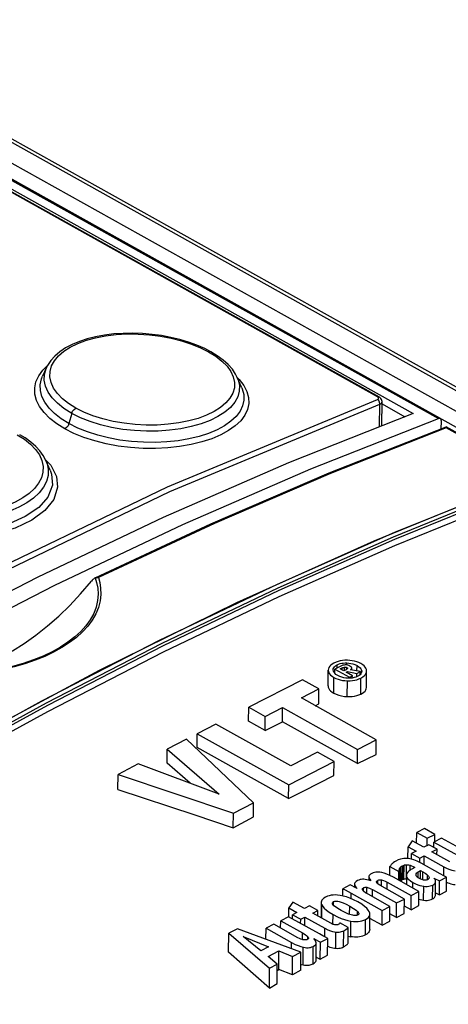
# Model space of a CAD drawing. Extents: x 0 to 420, y 0 to 297.
# Tile 42 of 51: x 371.1 to 373.39, y 109.59 to 114.84. Entities that reach past the tile are written whole.
import ezdxf

# ---------------------------------------------------------------- set-up
doc = ezdxf.new("R2010")
doc.units = 0
doc.header["$LTSCALE"] = 23.1
doc.layers.get('0').update_dxf_attribs({"linetype": 'CONTINUOUS'})
doc.layers.add('ROUNDS', color=7, linetype='CONTINUOUS')

msp = doc.modelspace()

# ---------------------------------------------------------------- linework, layer by layer
at = {"color": 9, "linetype": 'CONTINUOUS'}
for p, q in [((373.0086, 112.8276), (364.1504, 117.778)), ((371.2253, 112.9706), (371.2506, 112.9953)), ((372.2615, 112.931), (372.2722, 112.9205)), ((373.0082, 112.8143), (373.0135, 112.8181)), ((373.0137, 112.8229), (373.0086, 112.8276)), ((373.0135, 112.8181), (373.0137, 112.8229)), ((373.0195, 112.6687), (373.0204, 112.7889)), ((371.3796, 112.7403), (371.3645, 112.6854)), ((371.2398, 112.4926), (371.2677, 112.4633)), ((372.7932, 111.3826), (372.7933, 111.3994)), ((372.8451, 111.3988), (372.8452, 111.4097)), ((372.8203, 111.3716), (372.8204, 111.3827)), ((372.8317, 111.3687), (372.8319, 111.3871)), ((372.8439, 111.3751), (372.844, 111.3857)), ((372.899, 111.3663), (372.8992, 111.3952)), ((372.924, 111.3647), (372.924, 111.3657)), ((372.7753, 111.2485), (372.7759, 111.3319)), ((372.8473, 111.2302), (372.8479, 111.3143)), ((372.919, 111.2429), (372.9196, 111.3288)), ((373.1243, 110.2491), (373.1247, 110.3098)), ((373.1419, 110.2541), (373.1424, 110.3283)), ((373.1618, 110.2595), (373.1623, 110.3335)), ((373.1814, 110.3043), (373.1816, 110.3306)), ((373.2244, 110.2644), (373.2247, 110.2953)), ((373.2493, 110.2531), (373.2496, 110.2958)), ((373.3621, 110.2741), (373.3624, 110.3219)), ((373.0095, 110.2319), (373.0097, 110.2502)), ((373.029, 110.2195), (373.0292, 110.2526)), ((373.1649, 110.2263), (373.1652, 110.2657)), ((373.2148, 110.2749), (373.2149, 110.2857)), ((373.2752, 110.2536), (373.2754, 110.2778)), ((372.9339, 110.1935), (372.934, 110.2113)), ((372.9507, 110.1809), (372.9509, 110.2133)), ((372.982, 110.163), (372.9823, 110.2012)), ((373.0593, 110.2025), (373.0595, 110.2407)), ((373.197, 110.2084), (373.1972, 110.2386)), ((373.2539, 110.1444), (373.2544, 110.2191)), ((373.3015, 110.1511), (373.3021, 110.2254)), ((372.7744, 110.1176), (372.7745, 110.1368)), ((372.8684, 110.1523), (372.8686, 110.1818)), ((372.711, 110.0486), (372.7116, 110.1194)), ((372.8599, 110.0688), (372.8603, 110.1134)), ((372.9024, 110.0653), (372.9025, 110.0839)), ((372.7711, 110.016), (372.7715, 110.0677)), ((372.8653, 109.9497), (372.8659, 110.033)), ((372.9441, 109.9599), (372.9447, 110.0416)), ((372.7269, 109.9491), (372.7272, 109.9952)), ((372.8278, 109.896), (372.8285, 109.9817)), ((372.6091, 109.934), (372.6094, 109.9699)), ((372.6368, 109.9368), (372.6369, 109.9499)), ((372.7861, 109.8879), (372.7867, 109.9747)), ((372.5502, 109.8862), (372.5504, 109.9189)), ((372.6119, 109.7995), (372.6126, 109.8937)), ((372.6654, 109.8057), (372.6661, 109.8983))]:
    msp.add_line(p, q, dxfattribs=at)
at = {"color": 7, "linetype": 'CONTINUOUS'}
for p, q in [((364.1584, 117.7779), (373.0167, 112.8274)), ((371.2449, 112.984), (371.224, 112.9378)), ((372.2848, 112.8771), (372.2615, 112.9309)), ((371.2601, 112.8977), (371.2601, 112.8978)), ((373.0316, 112.6735), (373.0325, 112.8028)), ((371.2642, 112.4375), (371.2421, 112.4883)), ((372.7454, 111.2873), (372.746, 111.3714)), ((372.772, 111.3722), (372.772, 111.3732)), ((372.7811, 111.354), (372.7812, 111.3765)), ((372.8089, 111.3907), (372.7812, 111.3765)), ((372.7812, 111.3765), (372.8585, 111.3333)), ((372.8101, 111.3773), (372.8204, 111.3827)), ((372.8285, 111.367), (372.8101, 111.3773)), ((372.8405, 111.3733), (372.8285, 111.367)), ((372.8414, 111.3598), (372.8484, 111.3634)), ((372.8742, 111.3415), (372.8414, 111.3598)), ((372.8484, 111.3559), (372.8484, 111.3634)), ((372.8484, 111.3634), (372.8985, 111.3539)), ((372.849, 111.3805), (372.8486, 111.3794)), ((372.9168, 111.3634), (372.8638, 111.3721)), ((372.8711, 111.3709), (372.8712, 111.3822)), ((372.8712, 111.3818), (372.8712, 111.3822)), ((372.8983, 111.3363), (372.8985, 111.3539)), ((372.8985, 111.3539), (372.9168, 111.3634)), ((372.9167, 111.3483), (372.9168, 111.3634)), ((372.924, 111.3657), (372.924, 111.3647)), ((372.9494, 111.2783), (372.95, 111.3669)), ((372.608, 111.3201), (372.3221, 111.1731)), ((372.6959, 111.271), (372.608, 111.3201)), ((372.863, 111.3282), (372.851, 111.328)), ((372.8584, 111.3281), (372.8585, 111.3333)), ((372.8585, 111.3333), (372.8742, 111.3415)), ((372.8741, 111.3293), (372.8742, 111.3415)), ((372.6027, 111.223), (372.6959, 111.271)), ((372.6953, 111.1907), (372.6959, 111.271)), ((373.0018, 110.9999), (372.6027, 111.223)), ((372.6767, 111.1816), (372.6953, 111.1907)), ((372.3215, 111.0985), (372.3221, 111.1731)), ((372.3221, 111.1731), (372.41, 111.1239)), ((372.41, 111.1239), (372.5029, 111.1717)), ((372.5024, 111.0958), (372.5029, 111.1717)), ((372.5029, 111.1717), (372.9021, 110.9486)), ((372.1479, 111.0835), (372.0482, 111.0322)), ((372.5474, 110.8602), (372.1479, 111.0835)), ((372.4094, 111.0493), (372.3215, 111.0985)), ((372.4094, 111.0493), (372.41, 111.1239)), ((372.4094, 111.0493), (372.5024, 111.0958)), ((372.9015, 110.8727), (372.5024, 111.0958)), ((372.0476, 110.9586), (372.0482, 111.0322)), ((372.0482, 111.0322), (372.5353, 110.76)), ((371.9904, 111.0025), (371.8876, 110.9496)), ((372.3485, 110.6639), (371.9904, 111.0025)), ((372.9021, 110.9486), (373.0018, 110.9999)), ((373.0012, 110.9221), (373.0018, 110.9999)), ((371.887, 110.8745), (371.8876, 110.9496)), ((371.8876, 110.9496), (372.165, 110.7107)), ((372.5347, 110.6864), (372.0476, 110.9586)), ((372.6891, 110.9331), (372.5474, 110.8602)), ((372.7767, 110.8842), (372.6891, 110.9331)), ((372.9015, 110.8727), (372.9021, 110.9486)), ((372.0097, 110.7684), (371.887, 110.8745)), ((372.5353, 110.76), (372.7767, 110.8842)), ((372.7762, 110.8099), (372.7767, 110.8842)), ((372.9015, 110.8727), (373.0012, 110.9221)), ((371.7341, 110.8707), (371.6264, 110.8152)), ((372.165, 110.7107), (371.7341, 110.8707)), ((371.6258, 110.7346), (371.6264, 110.8152)), ((371.6264, 110.8152), (372.2407, 110.6085)), ((372.5347, 110.6864), (372.5353, 110.76)), ((372.2407, 110.6085), (372.3485, 110.6639)), ((372.3479, 110.5884), (372.3485, 110.6639)), ((372.2401, 110.531), (372.2407, 110.6085)), ((372.2401, 110.531), (372.3479, 110.5884)), ((373.2165, 110.4478), (373.2169, 110.5056)), ((373.2582, 110.5269), (373.2169, 110.5056)), ((373.2169, 110.5056), (373.2726, 110.4745)), ((373.3139, 110.4957), (373.2582, 110.5269)), ((373.192, 110.4615), (373.1711, 110.4298)), ((373.2542, 110.4267), (373.192, 110.4615)), ((373.2723, 110.4361), (373.2726, 110.4745)), ((373.2726, 110.4745), (373.3139, 110.4957)), ((373.308, 110.4256), (373.3082, 110.4546)), ((373.3496, 110.4758), (373.3082, 110.4546)), ((373.3082, 110.4546), (373.5161, 110.3384)), ((373.3136, 110.4573), (373.3139, 110.4957)), ((373.5574, 110.3597), (373.3496, 110.4758)), ((373.1706, 110.3664), (373.1711, 110.4298)), ((373.1711, 110.4298), (373.2138, 110.406)), ((373.2138, 110.406), (373.1902, 110.3939)), ((373.2811, 110.4406), (373.2542, 110.4267)), ((373.3252, 110.416), (373.2811, 110.4406)), ((373.2982, 110.4021), (373.3252, 110.416)), ((373.394, 110.3486), (373.2982, 110.4021)), ((373.3249, 110.3872), (373.3252, 110.416)), ((373.19, 110.3627), (373.1902, 110.3939)), ((373.1902, 110.3939), (373.2343, 110.3693)), ((373.2341, 110.3448), (373.2343, 110.3693)), ((373.2343, 110.3693), (373.2569, 110.3809)), ((373.2565, 110.3326), (373.2569, 110.3809)), ((373.2569, 110.3809), (373.3624, 110.3219)), ((373.0736, 110.2765), (373.0739, 110.3234)), ((373.0739, 110.3234), (373.1227, 110.2983)), ((373.1223, 110.2501), (373.1227, 110.2983)), ((373.1283, 110.2468), (373.1288, 110.318)), ((373.1288, 110.318), (373.1347, 110.3239)), ((373.1342, 110.2497), (373.1347, 110.3239)), ((373.1424, 110.3283), (373.1496, 110.3316)), ((373.1491, 110.2575), (373.1496, 110.3316)), ((373.2079, 110.3191), (373.1953, 110.3126)), ((373.2372, 110.2572), (373.2375, 110.3026)), ((373.2375, 110.3026), (373.2496, 110.2958)), ((373.3421, 110.2849), (373.2411, 110.3412)), ((372.9621, 110.2702), (372.9619, 110.2517)), ((372.9621, 110.2702), (372.9621, 110.2695)), ((372.9621, 110.2695), (372.9634, 110.2633)), ((373.2288, 110.1906), (373.0928, 110.2666)), ((373.1303, 110.2457), (373.1342, 110.2497)), ((373.1419, 110.2541), (373.1491, 110.2575)), ((373.1622, 110.2775), (373.1618, 110.2281)), ((373.309, 110.2626), (373.3385, 110.2471)), ((373.3168, 110.1703), (373.3173, 110.2447)), ((373.338, 110.1731), (373.3385, 110.2471)), ((373.3385, 110.2471), (373.3765, 110.2667)), ((373.376, 110.1929), (373.3765, 110.2667)), ((372.8239, 110.1669), (372.8241, 110.2056)), ((372.8633, 110.2257), (372.8241, 110.2056)), ((372.8992, 110.207), (372.8857, 110.2144)), ((372.8861, 110.231), (372.8859, 110.2142)), ((372.8861, 110.231), (372.8861, 110.23)), ((372.9823, 110.2012), (373.1102, 110.1297)), ((373.1516, 110.1509), (373.0199, 110.2245)), ((373.0595, 110.2407), (373.1873, 110.1693)), ((373.1873, 110.1693), (373.2288, 110.1906)), ((373.2282, 110.1155), (373.2288, 110.1906)), ((373.338, 110.1731), (373.376, 110.1929)), ((372.8686, 110.1818), (373.033, 110.09)), ((373.0745, 110.1113), (372.958, 110.1764)), ((373.1102, 110.1297), (373.1516, 110.1509)), ((373.151, 110.0745), (373.1516, 110.1509)), ((373.1868, 110.0935), (373.1873, 110.1693)), ((373.3169, 110.1842), (373.338, 110.1731)), ((372.5356, 110.0557), (372.5359, 110.1031)), ((372.5568, 110.1348), (372.5359, 110.1031)), ((372.5359, 110.1031), (372.5786, 110.0793)), ((372.619, 110.1), (372.5568, 110.1348)), ((372.6459, 110.1139), (372.619, 110.1)), ((372.69, 110.0893), (372.6459, 110.1139)), ((372.663, 110.0754), (372.69, 110.0893)), ((372.6898, 110.0605), (372.69, 110.0893)), ((372.7081, 110.1327), (372.7075, 110.0506)), ((373.0324, 110.0109), (373.033, 110.09)), ((373.033, 110.09), (373.0745, 110.1113)), ((373.0739, 110.0332), (373.0745, 110.1113)), ((373.1097, 110.0524), (373.1102, 110.1297)), ((373.1868, 110.0935), (373.1513, 110.1133)), ((373.1868, 110.0935), (373.2282, 110.1155)), ((372.4924, 109.9956), (372.4927, 110.0351)), ((372.5342, 110.0564), (372.4927, 110.0351)), ((372.4927, 110.0351), (372.6094, 109.9699)), ((372.6988, 109.9645), (372.5342, 110.0564)), ((372.5549, 110.0449), (372.5551, 110.0672)), ((372.5786, 110.0793), (372.5551, 110.0672)), ((372.5551, 110.0672), (372.5991, 110.0426)), ((372.5989, 110.0203), (372.5991, 110.0426)), ((372.5991, 110.0426), (372.6217, 110.0542)), ((372.6213, 110.0077), (372.6217, 110.0542)), ((372.6217, 110.0542), (372.7272, 109.9952)), ((372.7588, 110.0219), (372.663, 110.0754)), ((372.9674, 109.9891), (372.968, 110.0697)), ((373.0324, 110.0109), (372.9678, 110.047)), ((373.0324, 110.0109), (373.0739, 110.0332)), ((373.1097, 110.0524), (373.0742, 110.0722)), ((373.1097, 110.0524), (373.151, 110.0745)), ((372.2632, 109.9927), (372.2157, 109.9683)), ((372.6005, 109.8675), (372.2632, 109.9927)), ((372.414, 109.9367), (372.4145, 109.9949)), ((372.4558, 110.0161), (372.4145, 109.9949)), ((372.4145, 109.9949), (372.5504, 109.9189)), ((372.584, 109.9445), (372.4558, 110.0161)), ((372.8523, 109.9993), (372.8081, 110.024)), ((372.8517, 109.9147), (372.8523, 109.9993)), ((372.215, 109.8668), (372.2157, 109.9683)), ((372.2157, 109.9683), (372.4329, 109.7813)), ((372.386, 109.8743), (372.2926, 109.9506)), ((372.2926, 109.9506), (372.4274, 109.8955)), ((372.7043, 109.9209), (372.7431, 109.9408)), ((372.7424, 109.8518), (372.7431, 109.9408)), ((372.852, 109.9522), (372.8653, 109.9497)), ((372.4274, 109.8955), (372.386, 109.8743)), ((372.6811, 109.8245), (372.6818, 109.916)), ((372.6818, 109.916), (372.6818, 109.9172)), ((372.7036, 109.8301), (372.7043, 109.9209)), ((372.4321, 109.6762), (372.215, 109.8668)), ((372.425, 109.8439), (372.4828, 109.8737)), ((372.4745, 109.8027), (372.425, 109.8439)), ((372.4821, 109.775), (372.4828, 109.8737)), ((372.4828, 109.8737), (372.5563, 109.8447)), ((372.5555, 109.7467), (372.5563, 109.8447)), ((372.5563, 109.8447), (372.6005, 109.8675)), ((372.5998, 109.7718), (372.6005, 109.8675)), ((372.7036, 109.8301), (372.7424, 109.8518)), ((372.4321, 109.6762), (372.4329, 109.7813)), ((372.4329, 109.7813), (372.4745, 109.8027)), ((372.4738, 109.7001), (372.4745, 109.8027)), ((372.4743, 109.7705), (372.4821, 109.775)), ((372.5555, 109.7467), (372.4821, 109.775)), ((372.5998, 109.7718), (372.5555, 109.7467)), ((372.4321, 109.6762), (372.4738, 109.7001))]:
    msp.add_line(p, q, dxfattribs=at)
for points in [[(372.1207, 113.0683), (372.0876, 113.0854), (372.046, 113.1036), (372.0019, 113.1197), (371.9555, 113.1335), (371.9074, 113.1452), (371.8578, 113.1545), (371.8072, 113.1614), (371.756, 113.1658), (371.7046, 113.1676), (371.6535, 113.1668), (371.6031, 113.1634), (371.554, 113.1574), (371.5068, 113.1487), (371.462, 113.1373), (371.4201, 113.1235), (371.3814, 113.1072), (371.3463, 113.0887), (371.3154, 113.068), (371.289, 113.0454), (371.2675, 113.0213), (371.2509, 112.996), (371.2449, 112.984)], [(372.2615, 112.9309), (372.2524, 112.949), (372.235, 112.9751), (372.2128, 113.0003), (372.1859, 113.0246), (372.1547, 113.0476), (372.1207, 113.0683)], [(373.0325, 112.8028), (373.0325, 112.8038), (373.0317, 112.8094), (373.0296, 112.8147), (373.0264, 112.8195), (373.0221, 112.8238), (373.0167, 112.8274)], [(371.2421, 112.4883), (371.2275, 112.5158), (371.2096, 112.5405), (371.1877, 112.5643), (371.1616, 112.5872), (371.1314, 112.6089), (371.1024, 112.6264)], [(372.7762, 111.409), (372.7667, 111.4034), (372.7593, 111.3977), (372.7536, 111.3918), (372.7495, 111.3855), (372.747, 111.3788), (372.746, 111.3714)], [(372.772, 111.3732), (372.7727, 111.3786), (372.7751, 111.3843), (372.7792, 111.3895), (372.7851, 111.3945), (372.7933, 111.3994)], [(372.8479, 111.4237), (372.8344, 111.4236), (372.8218, 111.4225), (372.8099, 111.4206), (372.7985, 111.4178), (372.7873, 111.414), (372.7762, 111.409)], [(372.7933, 111.3994), (372.8013, 111.403), (372.8093, 111.4057), (372.8174, 111.4077), (372.826, 111.409), (372.8351, 111.4097), (372.8452, 111.4097)], [(372.8358, 111.3991), (372.8304, 111.3984), (372.8243, 111.397), (372.8172, 111.3945), (372.8089, 111.3907)], [(372.8614, 111.3929), (372.8551, 111.396), (372.8496, 111.3978), (372.8448, 111.3989), (372.8402, 111.3993), (372.8358, 111.3991)], [(372.8452, 111.4097), (372.8562, 111.4089), (372.8669, 111.4072), (372.8774, 111.4045), (372.8881, 111.4006), (372.8992, 111.3952)], [(372.9197, 111.4058), (372.9086, 111.4113), (372.8974, 111.4156), (372.886, 111.4189), (372.8741, 111.4213), (372.8616, 111.423), (372.8479, 111.4237)], [(372.95, 111.3669), (372.9491, 111.3741), (372.9466, 111.3809), (372.9425, 111.3874), (372.9368, 111.3936), (372.9293, 111.3997), (372.9197, 111.4058)], [(372.746, 111.3714), (372.7468, 111.364), (372.7492, 111.3571), (372.7532, 111.3506), (372.7587, 111.3444), (372.7662, 111.3381), (372.7759, 111.3319)], [(372.7966, 111.3425), (372.787, 111.3487), (372.7803, 111.3546), (372.7758, 111.3604), (372.773, 111.3662), (372.772, 111.3722)], [(372.8204, 111.3827), (372.8243, 111.3845), (372.8282, 111.386), (372.8319, 111.3871)], [(372.8319, 111.3871), (372.8344, 111.3876), (372.8367, 111.3877), (372.8389, 111.3874), (372.8413, 111.3868), (372.844, 111.3857)], [(372.8486, 111.3794), (372.8473, 111.3776), (372.8447, 111.3756), (372.8405, 111.3733)], [(372.844, 111.3857), (372.8465, 111.3841), (372.848, 111.3827), (372.8488, 111.3815), (372.849, 111.3805)], [(372.8712, 111.3822), (372.8709, 111.3841), (372.8695, 111.3866), (372.8666, 111.3895), (372.8614, 111.3929)], [(372.8638, 111.3721), (372.8671, 111.3745), (372.8692, 111.3769), (372.8706, 111.3793), (372.8712, 111.3818)], [(372.8992, 111.3952), (372.9088, 111.389), (372.9156, 111.3831), (372.9202, 111.3774), (372.923, 111.3716), (372.924, 111.3657)], [(372.9219, 111.3553), (372.919, 111.3508), (372.915, 111.3465), (372.9097, 111.3423), (372.9027, 111.3383)], [(372.9196, 111.3288), (372.9294, 111.3346), (372.937, 111.3404), (372.9427, 111.3464), (372.9467, 111.3527), (372.9492, 111.3595), (372.95, 111.3663)], [(372.924, 111.3647), (372.9236, 111.3602), (372.9219, 111.3553)], [(372.7759, 111.3319), (372.787, 111.3265), (372.7982, 111.3223), (372.8097, 111.319), (372.8216, 111.3166), (372.8343, 111.315), (372.8479, 111.3143)], [(372.851, 111.328), (372.8399, 111.3289), (372.8292, 111.3306), (372.8186, 111.3332), (372.8078, 111.3371), (372.7966, 111.3425)], [(372.8479, 111.3143), (372.8619, 111.3145), (372.8747, 111.3155), (372.8866, 111.3175), (372.8979, 111.3202), (372.9088, 111.324), (372.9196, 111.3288)], [(372.8838, 111.3312), (372.8738, 111.3292), (372.863, 111.3282)], [(372.9027, 111.3383), (372.8933, 111.3341), (372.8838, 111.3312)], [(372.7454, 111.2873), (372.7461, 111.2804), (372.7485, 111.2736), (372.7527, 111.2669), (372.7587, 111.2604), (372.7663, 111.2543), (372.7753, 111.2485)], [(372.7753, 111.2485), (372.7879, 111.2425), (372.8017, 111.2375), (372.8165, 111.2338), (372.8318, 111.2314), (372.8473, 111.2302)], [(372.8473, 111.2302), (372.8606, 111.2301), (372.8737, 111.2309), (372.8862, 111.2326), (372.8981, 111.2352), (372.909, 111.2387), (372.919, 111.2429)], [(372.919, 111.2429), (372.9282, 111.2479), (372.936, 111.2534), (372.942, 111.2594), (372.9462, 111.2657), (372.9487, 111.2723), (372.9494, 111.2783)], [(372.5347, 110.6864), (372.6152, 110.7279), (372.6957, 110.7691), (372.7762, 110.8099)], [(371.6258, 110.7346), (372.0353, 110.599), (372.2401, 110.531)], [(373.1054, 110.3533), (373.0984, 110.3492), (373.0921, 110.3445), (373.0861, 110.339)], [(373.1402, 110.3659), (373.1301, 110.3635), (373.1186, 110.3595), (373.1054, 110.3533)], [(373.1739, 110.3663), (373.1655, 110.3674), (373.1572, 110.3676), (373.1489, 110.3672), (373.1402, 110.3659)], [(373.2411, 110.3412), (373.2203, 110.3518), (373.2025, 110.3589), (373.1873, 110.3635), (373.1739, 110.3663)], [(373.031, 110.2919), (373.0214, 110.2937), (373.0131, 110.2946), (373.0056, 110.2947), (372.9986, 110.2941), (372.9919, 110.2928), (372.985, 110.2907), (372.978, 110.2876)], [(373.0791, 110.331), (373.077, 110.3282), (373.0753, 110.3257), (373.0739, 110.3234)], [(373.0861, 110.339), (373.0836, 110.3362), (373.0812, 110.3336), (373.0791, 110.331)], [(373.1227, 110.2983), (373.1229, 110.3022), (373.1236, 110.3061), (373.1247, 110.3098)], [(373.1247, 110.3098), (373.1259, 110.3129), (373.1273, 110.3156), (373.1288, 110.318)], [(373.1347, 110.3239), (373.1373, 110.3255), (373.1399, 110.3269), (373.1424, 110.3283)], [(373.1496, 110.3316), (373.1529, 110.3324), (373.157, 110.3331), (373.1623, 110.3335)], [(373.1623, 110.3335), (373.1659, 110.3335), (373.1701, 110.3331), (373.1753, 110.3322), (373.1816, 110.3306)], [(373.1801, 110.3035), (373.1744, 110.2991), (373.1692, 110.2938), (373.1649, 110.2874)], [(373.1953, 110.3126), (373.1913, 110.3105), (373.1863, 110.3075), (373.1801, 110.3035)], [(373.1816, 110.3306), (373.1888, 110.3282), (373.1975, 110.3245), (373.2079, 110.3191)], [(373.2149, 110.2857), (373.2178, 110.2896), (373.221, 110.2928), (373.2247, 110.2953)], [(373.2247, 110.2953), (373.2292, 110.2981), (373.2335, 110.3004), (373.2375, 110.3026)], [(373.2496, 110.2958), (373.2616, 110.2886), (373.2699, 110.2827), (373.2754, 110.2778)], [(373.3624, 110.3219), (373.379, 110.3135), (373.3927, 110.3079), (373.4042, 110.3044), (373.4137, 110.3024), (373.4219, 110.3014)], [(372.902, 110.2489), (372.8953, 110.245), (372.8909, 110.2412), (372.888, 110.2376), (372.8864, 110.2339), (372.8861, 110.231)], [(372.9351, 110.2559), (372.9284, 110.2559), (372.9219, 110.2553), (372.9155, 110.2541), (372.9089, 110.252), (372.902, 110.2489)], [(372.9733, 110.2484), (372.9618, 110.2518), (372.9517, 110.254), (372.9429, 110.2553), (372.9351, 110.2559)], [(372.978, 110.2876), (372.9712, 110.2836), (372.9667, 110.2799), (372.9639, 110.2764), (372.9624, 110.273), (372.9621, 110.2702)], [(372.9634, 110.2633), (372.9669, 110.2564), (372.9733, 110.2484)], [(373.0028, 110.2421), (373.003, 110.2434), (373.0041, 110.2457), (373.0062, 110.2479), (373.0097, 110.2502)], [(373.0039, 110.2385), (373.0029, 110.2411), (373.0028, 110.2421)], [(373.0097, 110.2502), (373.0126, 110.2515), (373.0159, 110.2524), (373.0196, 110.253), (373.024, 110.253), (373.0292, 110.2526)], [(373.0292, 110.2526), (373.0344, 110.2515), (373.041, 110.2495), (373.0492, 110.246), (373.0595, 110.2407)], [(373.0928, 110.2666), (373.0744, 110.2761), (373.0582, 110.2832), (373.0439, 110.2883), (373.031, 110.2919)], [(373.1342, 110.2497), (373.1381, 110.252), (373.1419, 110.2541)], [(373.1491, 110.2575), (373.153, 110.2585), (373.1573, 110.2591), (373.1618, 110.2595)], [(373.1649, 110.2874), (373.1629, 110.2826), (373.1622, 110.2775)], [(373.1622, 110.2775), (373.1628, 110.272), (373.1652, 110.2657)], [(373.1652, 110.2657), (373.1687, 110.2604), (373.1745, 110.2542), (373.1837, 110.247), (373.1972, 110.2386)], [(373.2134, 110.2807), (373.2138, 110.2834), (373.2149, 110.2857)], [(373.215, 110.2742), (373.2137, 110.2778), (373.2134, 110.2807)], [(373.2311, 110.2602), (373.2244, 110.2644), (373.2198, 110.268), (373.2169, 110.2712), (373.215, 110.2742)], [(373.249, 110.2531), (373.2442, 110.2544), (373.2383, 110.2566), (373.2311, 110.2602)], [(373.2626, 110.2512), (373.2601, 110.2511), (373.2571, 110.2514), (373.2534, 110.252), (373.249, 110.2531)], [(373.2764, 110.2542), (373.2748, 110.2534), (373.2722, 110.2527), (373.2683, 110.2519), (373.2626, 110.2512)], [(373.2754, 110.2778), (373.2799, 110.2726), (373.2823, 110.2686), (373.2831, 110.2654)], [(373.2806, 110.2581), (373.2789, 110.2562), (373.2775, 110.255), (373.2764, 110.2542)], [(373.2831, 110.2654), (373.2826, 110.2623), (373.2817, 110.2599), (373.2806, 110.2581)], [(373.3021, 110.2254), (373.3078, 110.2289), (373.312, 110.2324), (373.3149, 110.2361), (373.3167, 110.2402), (373.3173, 110.2444)], [(373.3173, 110.2447), (373.3166, 110.2505), (373.3149, 110.2552), (373.3123, 110.2592), (373.309, 110.2626)], [(373.3765, 110.2667), (373.362, 110.2742), (373.3421, 110.2849)], [(372.8241, 110.2056), (372.8362, 110.1995), (372.8511, 110.1916), (372.8686, 110.1818)], [(372.8857, 110.2144), (372.8737, 110.2207), (372.8633, 110.2257)], [(372.8861, 110.23), (372.887, 110.2253), (372.8892, 110.2201)], [(372.8892, 110.2201), (372.8931, 110.214), (372.8992, 110.207)], [(372.9277, 110.2034), (372.928, 110.2051), (372.9291, 110.2073), (372.931, 110.2093), (372.934, 110.2113)], [(372.9305, 110.1969), (372.9285, 110.2001), (372.9277, 110.2028), (372.9277, 110.2034)], [(372.958, 110.1764), (372.9449, 110.1845), (372.9361, 110.1912), (372.9305, 110.1969)], [(372.934, 110.2113), (372.9363, 110.2123), (372.9389, 110.2131), (372.942, 110.2135), (372.946, 110.2136), (372.9509, 110.2133)], [(372.9509, 110.2133), (372.9548, 110.2126), (372.9596, 110.2113), (372.9656, 110.2092), (372.973, 110.2059), (372.9823, 110.2012)], [(373.0199, 110.2245), (373.0122, 110.2295), (373.0071, 110.2341), (373.0039, 110.2385)], [(373.1972, 110.2386), (373.2107, 110.2317), (373.2228, 110.2268), (373.234, 110.2232), (373.2445, 110.2207), (373.2544, 110.2191)], [(373.2544, 110.2191), (373.2647, 110.2182), (373.2735, 110.2183), (373.2813, 110.219), (373.2885, 110.2204), (373.2953, 110.2225), (373.3021, 110.2254)], [(373.3764, 110.2409), (373.3828, 110.238), (373.3903, 110.2351), (373.398, 110.2325), (373.4057, 110.2304), (373.4136, 110.2289), (373.4214, 110.228)], [(372.7315, 110.1608), (372.7229, 110.1557), (372.7166, 110.1506), (372.7122, 110.1453), (372.7094, 110.1398), (372.7082, 110.1338), (372.7081, 110.1327)], [(372.8097, 110.1698), (372.7956, 110.1717), (372.7832, 110.1723), (372.772, 110.1719), (372.7615, 110.1707), (372.7515, 110.1685), (372.7415, 110.1653), (372.7315, 110.1608)], [(372.7683, 110.1287), (372.7686, 110.1308), (372.7697, 110.133), (372.7717, 110.135), (372.7745, 110.1368)], [(372.7745, 110.1368), (372.7779, 110.1382), (372.7815, 110.1391), (372.7856, 110.1396), (372.7906, 110.1396), (372.7967, 110.139), (372.8044, 110.1375), (372.8141, 110.1347), (372.8262, 110.1302), (372.8414, 110.1233), (372.8603, 110.1134)], [(372.9033, 110.1355), (372.8808, 110.1471), (372.8607, 110.1556), (372.8425, 110.162), (372.8256, 110.1666), (372.8097, 110.1698)], [(373.2285, 110.1499), (373.2358, 110.1478), (373.2447, 110.1459), (373.2539, 110.1444)], [(373.2539, 110.1444), (373.2634, 110.1437), (373.2721, 110.1437), (373.2802, 110.1444), (373.2877, 110.1459), (373.2948, 110.1481), (373.3015, 110.1511)], [(373.3015, 110.1511), (373.307, 110.1544), (373.3113, 110.1581), (373.3144, 110.1621), (373.3162, 110.1663), (373.3168, 110.1703)], [(372.7081, 110.1327), (372.7088, 110.1271), (372.7116, 110.1194)], [(372.7116, 110.1194), (372.7169, 110.1107), (372.7247, 110.1015), (372.7357, 110.0914), (372.7509, 110.0803), (372.7715, 110.0677)], [(372.8144, 110.0898), (372.7967, 110.1003), (372.7844, 110.1087), (372.7765, 110.1153), (372.7717, 110.1206), (372.7692, 110.1248), (372.7683, 110.1281), (372.7683, 110.1287)], [(372.8681, 110.066), (372.8542, 110.0707), (372.8366, 110.0783), (372.8144, 110.0898)], [(372.8603, 110.1134), (372.8808, 110.1011), (372.8943, 110.0914), (372.9025, 110.0839)], [(372.9025, 110.0839), (372.9061, 110.0794), (372.9079, 110.0758), (372.9084, 110.0729)], [(372.9643, 110.0836), (372.9589, 110.0921), (372.9509, 110.1014), (372.9397, 110.1115), (372.9243, 110.1228), (372.9033, 110.1355)], [(372.7715, 110.0677), (372.7945, 110.0559), (372.8149, 110.0472), (372.8333, 110.0408), (372.8502, 110.0362), (372.8659, 110.033)], [(372.8659, 110.033), (372.8805, 110.0311), (372.8933, 110.0304), (372.9046, 110.0308), (372.9152, 110.032), (372.9252, 110.0342), (372.9349, 110.0373), (372.9447, 110.0416)], [(372.9025, 110.0653), (372.8996, 110.064), (372.8964, 110.0632), (372.8927, 110.0627), (372.8884, 110.0625), (372.883, 110.0629), (372.8764, 110.064), (372.8681, 110.066)], [(372.9084, 110.0729), (372.9079, 110.0706), (372.9068, 110.0686), (372.905, 110.0669), (372.9025, 110.0653)], [(372.9447, 110.0416), (372.9534, 110.0468), (372.9597, 110.052), (372.9641, 110.0573), (372.9669, 110.0629), (372.968, 110.0689), (372.968, 110.0697)], [(372.968, 110.0697), (372.9673, 110.0757), (372.9643, 110.0836)], [(372.7272, 109.9952), (372.7438, 109.9868), (372.7576, 109.9812), (372.769, 109.9777), (372.7786, 109.9757), (372.7867, 109.9747)], [(372.7833, 110.0128), (372.7802, 110.0132), (372.7763, 110.0141), (372.7716, 110.0158), (372.7658, 110.0183), (372.7588, 110.0219)], [(372.799, 110.0145), (372.7966, 110.0135), (372.7939, 110.0128), (372.7909, 110.0124), (372.7875, 110.0124), (372.7833, 110.0128)], [(372.7867, 109.9747), (372.7958, 109.9744), (372.8037, 109.9748), (372.8106, 109.9757), (372.8169, 109.9771), (372.8228, 109.9791), (372.8285, 109.9817)], [(372.8081, 110.024), (372.8072, 110.0216), (372.8054, 110.0192), (372.8028, 110.0168), (372.799, 110.0145)], [(372.8285, 109.9817), (372.8393, 109.988), (372.8462, 109.9928), (372.8503, 109.9965), (372.8523, 109.9993)], [(372.9674, 109.9891), (372.9673, 109.987), (372.9662, 109.9821), (372.9641, 109.9774), (372.961, 109.9728), (372.9565, 109.9684), (372.9508, 109.964), (372.9441, 109.9599)], [(372.6149, 109.933), (372.611, 109.9336), (372.6061, 109.9347), (372.6001, 109.9368), (372.5928, 109.9399), (372.584, 109.9445)], [(372.6094, 109.9699), (372.6225, 109.9619), (372.6313, 109.9553), (372.6369, 109.9499)], [(372.6342, 109.9351), (372.6313, 109.9338), (372.6282, 109.933), (372.6246, 109.9326), (372.6203, 109.9325), (372.6149, 109.933)], [(372.6403, 109.9426), (372.6401, 109.9411), (372.6391, 109.939), (372.6372, 109.937), (372.6342, 109.9351)], [(372.6369, 109.9499), (372.6393, 109.9463), (372.6403, 109.9435), (372.6403, 109.9426)], [(372.6818, 109.9172), (372.6802, 109.9233), (372.6763, 109.9307), (372.6689, 109.9397)], [(372.6689, 109.9397), (372.6821, 109.9324), (372.694, 109.9261), (372.7043, 109.9209)], [(372.7431, 109.9408), (372.7313, 109.9468), (372.7165, 109.9547), (372.6988, 109.9645)], [(372.9441, 109.9599), (372.9369, 109.9564), (372.9291, 109.9533), (372.9209, 109.9509), (372.9127, 109.9492), (372.9042, 109.9481), (372.8953, 109.9476), (372.8857, 109.9476), (372.8755, 109.9484), (372.8653, 109.9497)], [(372.5504, 109.9189), (372.5691, 109.9092), (372.5854, 109.9022), (372.5998, 109.8972), (372.6126, 109.8937)], [(372.6126, 109.8937), (372.6224, 109.8919), (372.6308, 109.8911), (372.6383, 109.8911), (372.6453, 109.8918), (372.6521, 109.8931), (372.659, 109.8952), (372.6661, 109.8983)], [(372.6661, 109.8983), (372.6728, 109.9023), (372.6772, 109.9061), (372.68, 109.9097), (372.6815, 109.9134), (372.6818, 109.916)], [(372.7428, 109.8997), (372.7476, 109.8976), (372.755, 109.8947), (372.7627, 109.8922), (372.7705, 109.8902), (372.7783, 109.8887), (372.7861, 109.8879)], [(372.7861, 109.8879), (372.7946, 109.8878), (372.8023, 109.8882), (372.8094, 109.8893), (372.816, 109.8909), (372.8221, 109.8931), (372.8278, 109.896)], [(372.8278, 109.896), (372.8314, 109.8981), (372.8347, 109.9001), (372.8379, 109.9022), (372.841, 109.9043), (372.8439, 109.9064), (372.8465, 109.9086), (372.8488, 109.9108), (372.8505, 109.9128), (372.8517, 109.9147)], [(372.6654, 109.8057), (372.6716, 109.8097), (372.6762, 109.8136), (372.6792, 109.8176), (372.6808, 109.8216), (372.6811, 109.8245)], [(372.6813, 109.8417), (372.6859, 109.8392), (372.6917, 109.8361), (372.6976, 109.8331), (372.7036, 109.8301)], [(372.6, 109.8026), (372.6021, 109.802), (372.6119, 109.7995)], [(372.6119, 109.7995), (372.6187, 109.7983), (372.6254, 109.7975), (372.6319, 109.7973), (372.638, 109.7975), (372.6438, 109.7982), (372.6495, 109.7993), (372.6551, 109.801), (372.6605, 109.8032), (372.6654, 109.8057)]]:
    msp.add_lwpolyline(points, dxfattribs=at)
at = {"color": 9, "linetype": 'CONTINUOUS'}
for points in [[(371.4012, 112.768), (371.3626, 112.7921), (371.3297, 112.8182), (371.3028, 112.846), (371.2825, 112.8749), (371.2692, 112.9045), (371.2629, 112.9345), (371.2638, 112.964), (371.2718, 112.9928), (371.2871, 113.0209), (371.3093, 113.0476), (371.3377, 113.0719), (371.372, 113.0939), (371.4123, 113.1135), (371.4575, 113.1301), (371.5067, 113.1436), (371.5599, 113.1538), (371.6163, 113.1605), (371.6748, 113.1636), (371.7338, 113.1631), (371.7931, 113.1591), (371.8521, 113.1516), (371.9095, 113.1407), (371.9647, 113.1267), (372.0171, 113.1096), (372.0652, 113.09), (372.1083, 113.0683)], [(372.1207, 113.0683), (372.1161, 113.0697), (372.1083, 113.0683)], [(372.1083, 113.0683), (372.1467, 113.0444), (372.1796, 113.0187), (372.2066, 112.9914), (372.2268, 112.9633), (372.2402, 112.9346), (372.2466, 112.9054), (372.2458, 112.8768)], [(371.3796, 112.7403), (371.3383, 112.7661), (371.3036, 112.7938), (371.2754, 112.823), (371.2539, 112.8536), (371.2398, 112.8851), (371.2332, 112.9168), (371.2342, 112.9482), (371.2428, 112.9789), (371.2449, 112.9839)], [(371.343, 112.6577), (371.3004, 112.6841), (371.2633, 112.713), (371.2325, 112.7439), (371.2086, 112.7761), (371.1922, 112.8092), (371.1835, 112.8426), (371.1824, 112.8758), (371.189, 112.9084), (371.2034, 112.9403), (371.2253, 112.9706)], [(371.3645, 112.6854), (371.3231, 112.7112), (371.2876, 112.739), (371.2585, 112.7684), (371.2362, 112.799), (371.2209, 112.8302), (371.2129, 112.8618), (371.2121, 112.8931), (371.2186, 112.9239), (371.224, 112.9378)], [(372.2722, 112.9205), (372.296, 112.8892), (372.3125, 112.8572), (372.3213, 112.8249), (372.3225, 112.7927), (372.3159, 112.7612), (372.3016, 112.7305), (372.2798, 112.7011), (372.2508, 112.6734), (372.2149, 112.6479), (372.1729, 112.6249), (372.1254, 112.6048), (372.0728, 112.5875), (372.0155, 112.5734), (371.9544, 112.5629), (371.8908, 112.556), (371.8256, 112.5528), (371.7596, 112.5534), (371.6934, 112.5578), (371.6277, 112.5659), (371.5637, 112.5778), (371.5023, 112.5932), (371.4445, 112.6119), (371.3911, 112.6335), (371.343, 112.6577)], [(372.2615, 112.9309), (372.266, 112.9192), (372.2727, 112.8884), (372.2719, 112.858), (372.2634, 112.8282), (372.2476, 112.7993), (372.2246, 112.772), (372.1948, 112.7465), (372.1585, 112.7232), (372.1161, 112.7023), (372.0684, 112.6843), (372.0162, 112.6694), (371.9602, 112.6579), (371.9011, 112.6499), (371.8397, 112.6455), (371.7771, 112.6449), (371.7144, 112.648), (371.6524, 112.6548), (371.5917, 112.6652), (371.5331, 112.6792), (371.4777, 112.6965), (371.4263, 112.717), (371.3796, 112.7403)], [(372.2848, 112.8771), (372.2871, 112.8715), (372.2954, 112.841), (372.2964, 112.8106), (372.2899, 112.7807), (372.2762, 112.7517), (372.2553, 112.7241), (372.2277, 112.6981), (372.1937, 112.6741), (372.1537, 112.6526), (372.1084, 112.6335), (372.0582, 112.6173), (372.004, 112.6042), (371.9463, 112.5944), (371.8862, 112.588), (371.8243, 112.5851), (371.7614, 112.5857), (371.6985, 112.59), (371.6364, 112.5977), (371.5759, 112.6089), (371.5177, 112.6235), (371.4627, 112.6412), (371.4114, 112.6618), (371.3645, 112.6854)], [(372.2458, 112.8768), (372.2378, 112.8487), (372.2225, 112.8214), (372.2005, 112.7955), (372.1724, 112.7718), (372.1381, 112.7501), (372.0975, 112.7303), (372.0521, 112.7135), (372.003, 112.6997), (371.9502, 112.6891), (371.8937, 112.6817), (371.8352, 112.6777), (371.7764, 112.6773), (371.7171, 112.6804), (371.658, 112.687), (371.6004, 112.6971), (371.5451, 112.7105), (371.4927, 112.727), (371.4444, 112.7463), (371.4012, 112.768)], [(368.5237, 110.5078), (369.6439, 111.1941), (370.7671, 111.8085), (371.8897, 112.3491), (373.0082, 112.8143)], [(373.0204, 112.7889), (373.0193, 112.799), (373.0148, 112.8082), (373.0082, 112.8143)], [(373.0086, 112.8276), (373.0152, 112.828), (373.0166, 112.8274)], [(368.5391, 110.484), (369.6585, 111.1698), (370.7809, 111.7838), (371.9027, 112.3241), (373.0204, 112.7889)], [(371.3796, 112.7403), (371.3844, 112.7518), (371.392, 112.7616), (371.4012, 112.768)], [(373.0204, 112.7889), (373.0293, 112.795), (373.0325, 112.8028)], [(371.3645, 112.6854), (371.3597, 112.6739), (371.3521, 112.6641), (371.343, 112.6577)], [(371.0889, 112.626), (371.1275, 112.6019), (371.1604, 112.5756), (371.1873, 112.5475), (371.2076, 112.5182), (371.2209, 112.4882), (371.2272, 112.4575), (371.2263, 112.427)], [(371.2677, 112.4633), (371.2977, 112.4043), (371.3041, 112.3462), (371.2836, 112.2807), (371.2364, 112.2214), (371.1665, 112.1703), (371.0774, 112.1286), (370.9608, 112.0953), (370.8282, 112.0765), (370.6968, 112.0749), (370.5603, 112.0901), (370.4368, 112.1214), (370.3243, 112.1704)], [(371.2421, 112.4883), (371.2478, 112.4732), (371.2544, 112.4409), (371.2535, 112.4086), (371.245, 112.3768), (371.229, 112.3458), (371.206, 112.3162), (371.1762, 112.2884), (371.14, 112.2627), (371.0977, 112.2393), (371.05, 112.2187), (370.9977, 112.2013), (370.9417, 112.1874), (370.8826, 112.1771), (370.8212, 112.1705), (370.7587, 112.1678), (370.696, 112.1691), (370.634, 112.1743), (370.5731, 112.1835), (370.5145, 112.1964), (370.459, 112.213), (370.4076, 112.233), (370.3608, 112.2562)], [(371.2642, 112.4375), (371.272, 112.4154), (371.2763, 112.3581), (371.2528, 112.2942), (371.2039, 112.238), (371.1319, 112.1895), (371.0489, 112.1532), (370.9435, 112.1247), (370.8268, 112.1085), (370.7078, 112.1063), (370.5765, 112.12), (370.4544, 112.1501), (370.3447, 112.1975)], [(371.2263, 112.427), (371.2182, 112.3969), (371.2029, 112.3674), (371.1808, 112.3392), (371.1527, 112.3132), (371.1184, 112.289), (371.0779, 112.2668), (371.0326, 112.2474), (370.9834, 112.2312), (370.9305, 112.2181), (370.8741, 112.2083), (370.8158, 112.2022), (370.7569, 112.1997), (370.6975, 112.201), (370.6383, 112.2061), (370.5807, 112.2148), (370.5254, 112.2272), (370.4729, 112.243), (370.4246, 112.2618), (370.3814, 112.2834)]]:
    msp.add_lwpolyline(points, dxfattribs=at)
at = {"layer": 'ROUNDS', "color": 9, "linetype": 'CONTINUOUS'}
for p, q in [((364.4658, 117.8691), (387.7395, 104.8625)), ((364.3474, 117.8259), (387.3141, 104.9908)), ((364.198, 117.7701), (373.1989, 112.7399)), ((364.2482, 117.789), (373.3326, 112.7122)), ((364.3067, 117.7633), (387.2179, 104.9593)), ((373.0325, 112.7904), (373.1544, 112.7223)), ((387.0819, 105.0015), (373.3735, 112.6625)), ((373.7225, 112.3571), (373.0987, 112.1047)), ((373.0987, 112.1047), (372.473, 111.8286)), ((372.473, 111.8286), (371.8461, 111.5291)), ((371.8461, 111.5291), (371.2187, 111.2064)), ((371.2187, 111.2064), (370.5932, 110.8618))]:
    msp.add_line(p, q, dxfattribs=at)
at = {"layer": 'ROUNDS', "color": 7, "linetype": 'CONTINUOUS'}
for p, q in [((364.5047, 117.8679), (387.7811, 104.8598)), ((364.2581, 117.7888), (373.3425, 112.712)), ((372.7509, 112.4227), (373.3733, 112.6679)), ((373.348, 112.658), (373.3483, 112.6994)), ((387.1019, 104.9957), (373.3733, 112.6679)), ((371.5035, 111.8625), (371.5015, 111.8615)), ((371.5043, 111.8629), (371.5096, 111.8645))]:
    msp.add_line(p, q, dxfattribs=at)
for points in [[(368.5606, 110.2568), (369.2409, 110.6883), (369.9231, 111.0936), (370.6061, 111.4722), (371.2895, 111.8238), (371.9721, 112.1479), (372.6535, 112.4441), (373.3326, 112.7122)], [(373.1989, 112.7399), (372.5339, 112.4758), (371.867, 112.1847), (371.1987, 111.8669), (370.5299, 111.5228), (369.8612, 111.1527), (369.1935, 110.7571)], [(373.3425, 112.712), (373.3415, 112.7124), (373.3388, 112.7131), (373.3358, 112.713), (373.3326, 112.7122)], [(373.3483, 112.6994), (373.348, 112.703), (373.3472, 112.7063), (373.3458, 112.709), (373.3439, 112.711), (373.3425, 112.712)], [(373.3733, 112.6679), (373.3734, 112.6677), (373.3735, 112.667), (373.3735, 112.6659), (373.3735, 112.6644), (373.3735, 112.6625)], [(371.5035, 111.8625), (372.1196, 112.1506), (372.7509, 112.4227)], [(369.3356, 110.1035), (370.0649, 110.5564), (370.796, 110.9791), (371.5278, 111.3711), (372.2594, 111.7318), (372.9898, 112.0608), (373.7181, 112.3577)], [(369.4045, 110.0687), (370.0191, 110.4511), (370.635, 110.8122), (371.2515, 111.1514), (371.8683, 111.4687), (372.4845, 111.7635), (373.0998, 112.0357), (373.7134, 112.2849)], [(370.7545, 111.3517), (370.8154, 111.3657), (370.877, 111.3849), (370.9394, 111.4095), (371.0019, 111.4392), (371.0645, 111.4739), (371.127, 111.5135), (371.1888, 111.5577), (371.2499, 111.6066), (371.3099, 111.6596), (371.3685, 111.7166), (371.4255, 111.7775), (371.4844, 111.8463)], [(371.4953, 111.857), (371.4918, 111.854), (371.4882, 111.8504), (371.4844, 111.8463)], [(371.5015, 111.8615), (371.4985, 111.8595), (371.4953, 111.857)], [(371.5096, 111.8645), (371.5153, 111.865), (371.5213, 111.8644)]]:
    msp.add_lwpolyline(points, dxfattribs=at)
at = {"layer": 'ROUNDS', "color": 9, "linetype": 'CONTINUOUS'}
for points in [[(373.3735, 112.6625), (372.7579, 112.4196), (372.1402, 112.1535), (371.5213, 111.8644)], [(369.3971, 110.1145), (370.0117, 110.4969), (370.6278, 110.858), (371.2448, 111.1975), (371.8618, 111.5148), (372.4784, 111.8098), (373.0939, 112.0822), (373.7075, 112.3316)], [(369.4047, 110.1026), (370.0192, 110.4849), (370.6351, 110.8459), (371.2518, 111.1852), (371.8686, 111.5025), (372.485, 111.7974), (373.1002, 112.0696), (373.7136, 112.3189)], [(371.5043, 111.8629), (371.5123, 111.8376), (371.5181, 111.8084), (371.5202, 111.7763), (371.5176, 111.7423), (371.5097, 111.7075), (371.4965, 111.6732), (371.4783, 111.64), (371.4553, 111.608), (371.4278, 111.5773), (371.3957, 111.5479), (371.3593, 111.5199), (371.3189, 111.4936), (371.2748, 111.469), (371.227, 111.4464), (371.1759, 111.4257), (371.1215, 111.4071), (371.0643, 111.3907), (371.0047, 111.3766), (370.9427, 111.365), (370.8785, 111.3559), (370.8124, 111.3494), (370.7753, 111.347)], [(371.5213, 111.8644), (371.5286, 111.838), (371.5335, 111.8079), (371.5345, 111.775), (371.5308, 111.7406), (371.5218, 111.7056), (371.5077, 111.6711), (371.4887, 111.6379), (371.4652, 111.606), (371.4371, 111.5752), (371.4047, 111.5458), (371.368, 111.5178), (371.3275, 111.4915), (371.2832, 111.467), (371.2355, 111.4443), (371.1843, 111.4235), (371.1301, 111.4048), (371.073, 111.3883), (371.0135, 111.374), (370.9517, 111.3622), (370.8877, 111.3528), (370.8217, 111.346)]]:
    msp.add_lwpolyline(points, dxfattribs=at)

doc.saveas('drawing.dxf')
